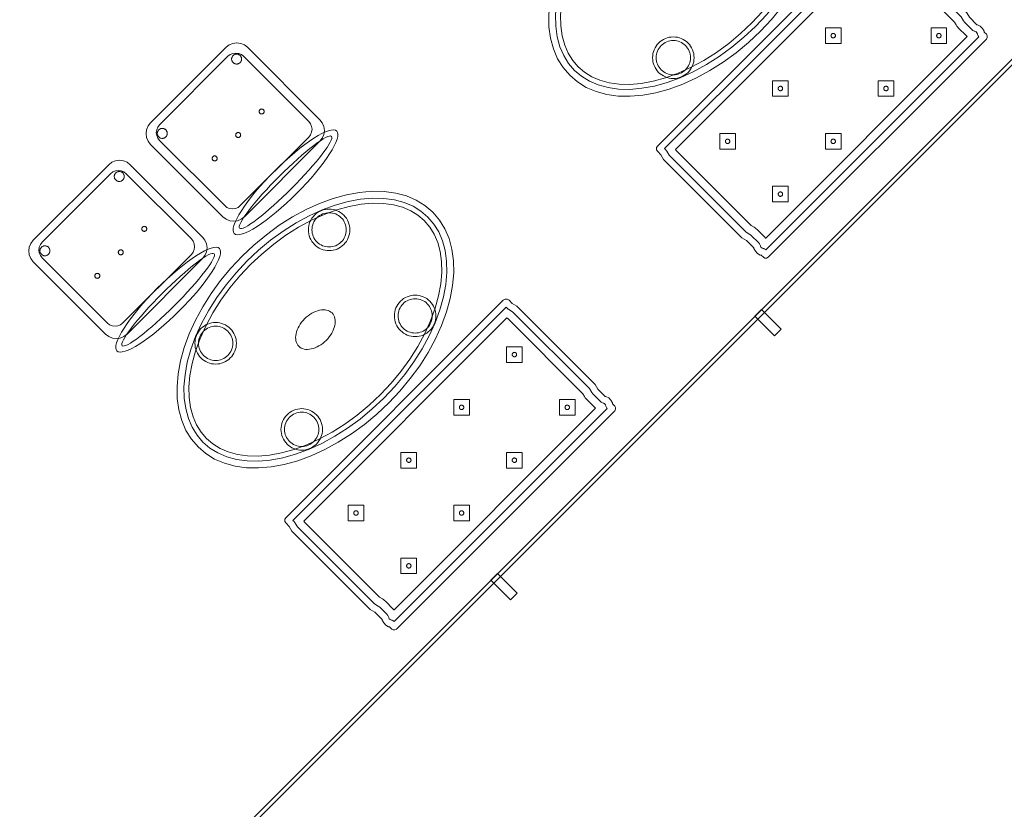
# Model space of a CAD drawing. Header units: metres. Extents: x 2172.2 to 2210.6, y 415.3 to 458.1.
# Tile 14 of 67: x 2201.4 to 2205, y 420.6 to 423.4. Entities that reach past the tile are written whole.
import ezdxf

# ---------------------------------------------------------------- set-up
doc = ezdxf.new("R2010")
doc.units = ezdxf.units.M
for name, color, linetype, lineweight in [('NC_N1_BANQUETTES', 7, 'CONTINUOUS', 13), ('NC_N1_CHAIRS', 7, 'CONTINUOUS', 13), ('NC_N1_GLAZING', 7, 'CONTINUOUS', 13), ('NC_N1_TABLES', 7, 'CONTINUOUS', 13), ('NC_N1_WALLS', 7, 'CONTINUOUS', 25)]:
    doc.layers.add(name, color=color, linetype=linetype, lineweight=lineweight)

# ---------------------------------------------------------------- blocks, each defined once
blk = doc.blocks.new('NC_N1_ARCHITECTURE')
at = {"layer": 'NC_N1_GLAZING', "linetype": 'CONTINUOUS', "lineweight": -2}
blk.add_lwpolyline([(12.167234, -13.590454), (12.156629, -13.579848), (15.985397, -9.751079), (15.996004, -9.761685)], close=True, dxfattribs=at)
at = {"layer": 'NC_N1_WALLS', "linetype": 'CONTINUOUS', "lineweight": -2}
for points in [[(14.176619, -11.70128), (14.152576, -11.725321), (14.081866, -11.65461), (14.105907, -11.630569)], [(13.222024, -12.655873), (13.197983, -12.679915), (13.127272, -12.609204), (13.151314, -12.585163)]]:
    blk.add_lwpolyline(points, close=True, dxfattribs=at)
blk = doc.blocks.new('NC_N1_DINING_2')
at = {"color": 0, "linetype": 'CONTINUOUS', "lineweight": -2}
for points in [[(0.6, 0), (0.5971, 0.0368), (0.5885, 0.0732), (0.5742, 0.1089), (0.5543, 0.1435), (0.5292, 0.1768), (0.4989, 0.2083), (0.4638, 0.2379), (0.4243, 0.2652), (0.3806, 0.2899), (0.3333, 0.3118), (0.2828, 0.3307), (0.2296, 0.3465), (0.1742, 0.3589), (0.1171, 0.3678), (0.0588, 0.3732), (0, 0.375), (-0.0588, 0.3732), (-0.1171, 0.3678), (-0.1742, 0.3589), (-0.2296, 0.3465), (-0.2828, 0.3307), (-0.3333, 0.3118), (-0.3806, 0.2899), (-0.4243, 0.2652), (-0.4638, 0.2379), (-0.4989, 0.2083), (-0.5292, 0.1768), (-0.5543, 0.1435), (-0.5742, 0.1089), (-0.5885, 0.0732), (-0.5971, 0.0368), (-0.6, 0), (-0.5971, -0.0368), (-0.5885, -0.0732), (-0.5742, -0.1089), (-0.5543, -0.1435), (-0.5292, -0.1768), (-0.4989, -0.2083), (-0.4638, -0.2379), (-0.4243, -0.2652), (-0.3806, -0.2899), (-0.3333, -0.3118), (-0.2828, -0.3307), (-0.2296, -0.3465), (-0.1742, -0.3589), (-0.1171, -0.3678), (-0.0588, -0.3732), (0, -0.375), (0.0588, -0.3732), (0.1171, -0.3678), (0.1742, -0.3589), (0.2296, -0.3465), (0.2828, -0.3307), (0.3333, -0.3118), (0.3806, -0.2899), (0.4243, -0.2652), (0.4638, -0.2379), (0.4989, -0.2083), (0.5292, -0.1768), (0.5543, -0.1435), (0.5742, -0.1089), (0.5885, -0.0732), (0.5971, -0.0368)], [(0.5749, 0), (0.5723, -0.0329), (0.5646, -0.0656), (0.5516, -0.0979), (0.5334, -0.1297), (0.5101, -0.1605), (0.4818, -0.1901), (0.4486, -0.218), (0.411, -0.244), (0.3692, -0.2676), (0.3237, -0.2887), (0.2749, -0.307), (0.2233, -0.3222), (0.1695, -0.3343), (0.114, -0.343), (0.0573, -0.3482), (0, -0.35), (-0.0573, -0.3482), (-0.114, -0.343), (-0.1695, -0.3343), (-0.2233, -0.3222), (-0.2749, -0.307), (-0.3237, -0.2887), (-0.3692, -0.2676), (-0.411, -0.244), (-0.4486, -0.218), (-0.4818, -0.1901), (-0.5101, -0.1605), (-0.5334, -0.1297), (-0.5516, -0.0979), (-0.5646, -0.0656), (-0.5723, -0.0329), (-0.5749, 0), (-0.5723, 0.0329), (-0.5646, 0.0656), (-0.5516, 0.0979), (-0.5334, 0.1297), (-0.5101, 0.1605), (-0.4818, 0.1901), (-0.4486, 0.218), (-0.411, 0.244), (-0.3692, 0.2676), (-0.3237, 0.2887), (-0.2749, 0.307), (-0.2233, 0.3222), (-0.1695, 0.3343), (-0.114, 0.343), (-0.0573, 0.3482), (0, 0.35), (0.0573, 0.3482), (0.114, 0.343), (0.1695, 0.3343), (0.2233, 0.3222), (0.2749, 0.307), (0.3237, 0.2887), (0.3692, 0.2676), (0.411, 0.244), (0.4486, 0.218), (0.4818, 0.1901), (0.5101, 0.1605), (0.5334, 0.1297), (0.5516, 0.0979), (0.5646, 0.0656), (0.5723, 0.0329)], [(0.5569, 0), (0.5545, -0.0301), (0.5474, -0.0601), (0.5354, -0.0901), (0.5184, -0.1198), (0.4964, -0.1488), (0.4694, -0.1769), (0.4377, -0.2037), (0.4014, -0.2287), (0.361, -0.2516), (0.3167, -0.2721), (0.2692, -0.2899), (0.2188, -0.3048), (0.1661, -0.3166), (0.1117, -0.3251), (0.0562, -0.3303), (0, -0.332), (-0.0562, -0.3303), (-0.1117, -0.3251), (-0.1661, -0.3166), (-0.2188, -0.3048), (-0.2692, -0.2899), (-0.3167, -0.2721), (-0.361, -0.2516), (-0.4014, -0.2287), (-0.4377, -0.2037), (-0.4694, -0.1769), (-0.4964, -0.1488), (-0.5184, -0.1198), (-0.5354, -0.0901), (-0.5474, -0.0601), (-0.5545, -0.0301), (-0.5569, 0), (-0.5545, 0.0301), (-0.5474, 0.0601), (-0.5354, 0.0901), (-0.5184, 0.1198), (-0.4964, 0.1488), (-0.4694, 0.1769), (-0.4377, 0.2037), (-0.4014, 0.2287), (-0.361, 0.2516), (-0.3167, 0.2721), (-0.2692, 0.2899), (-0.2188, 0.3048), (-0.1661, 0.3166), (-0.1117, 0.3251), (-0.0562, 0.3303), (0, 0.332), (0.0562, 0.3303), (0.1117, 0.3251), (0.1661, 0.3166), (0.2188, 0.3048), (0.2692, 0.2899), (0.3167, 0.2721), (0.361, 0.2516), (0.4014, 0.2287), (0.4377, 0.2037), (0.4694, 0.1769), (0.4964, 0.1488), (0.5184, 0.1198), (0.5354, 0.0901), (0.5474, 0.0601), (0.5545, 0.0301)], [(-0.215, 0.22), (-0.2154, 0.2126), (-0.2164, 0.2054), (-0.2182, 0.1982), (-0.2207, 0.1913), (-0.2239, 0.1846), (-0.2276, 0.1783), (-0.232, 0.1724), (-0.237, 0.167), (-0.2424, 0.162), (-0.2483, 0.1576), (-0.2546, 0.1539), (-0.2613, 0.1507), (-0.2682, 0.1482), (-0.2754, 0.1464), (-0.2826, 0.1454), (-0.29, 0.145), (-0.2974, 0.1454), (-0.3046, 0.1464), (-0.3118, 0.1482), (-0.3187, 0.1507), (-0.3254, 0.1539), (-0.3317, 0.1576), (-0.3376, 0.162), (-0.343, 0.167), (-0.348, 0.1724), (-0.3524, 0.1783), (-0.3561, 0.1846), (-0.3593, 0.1913), (-0.3618, 0.1982), (-0.3636, 0.2054), (-0.3646, 0.2126), (-0.365, 0.22), (-0.3646, 0.2274), (-0.3636, 0.2346), (-0.3618, 0.2418), (-0.3593, 0.2487), (-0.3561, 0.2554), (-0.3524, 0.2617), (-0.348, 0.2676), (-0.343, 0.273), (-0.3376, 0.278), (-0.3317, 0.2824), (-0.3254, 0.2861), (-0.3187, 0.2893), (-0.3118, 0.2918), (-0.3046, 0.2936), (-0.2974, 0.2946), (-0.29, 0.295), (-0.2826, 0.2946), (-0.2754, 0.2936), (-0.2682, 0.2918), (-0.2613, 0.2893), (-0.2546, 0.2861), (-0.2483, 0.2824), (-0.2424, 0.278), (-0.237, 0.273), (-0.232, 0.2676), (-0.2276, 0.2617), (-0.2239, 0.2554), (-0.2207, 0.2487), (-0.2182, 0.2418), (-0.2164, 0.2346), (-0.2154, 0.2274)], [(0.365, 0.22), (0.3646, 0.2126), (0.3636, 0.2054), (0.3618, 0.1982), (0.3593, 0.1913), (0.3561, 0.1846), (0.3524, 0.1783), (0.348, 0.1724), (0.343, 0.167), (0.3376, 0.162), (0.3317, 0.1576), (0.3254, 0.1539), (0.3187, 0.1507), (0.3118, 0.1482), (0.3046, 0.1464), (0.2974, 0.1454), (0.29, 0.145), (0.2826, 0.1454), (0.2754, 0.1464), (0.2682, 0.1482), (0.2613, 0.1507), (0.2546, 0.1539), (0.2483, 0.1576), (0.2424, 0.162), (0.237, 0.167), (0.232, 0.1724), (0.2276, 0.1783), (0.2239, 0.1846), (0.2207, 0.1913), (0.2182, 0.1982), (0.2164, 0.2054), (0.2154, 0.2126), (0.215, 0.22), (0.2154, 0.2274), (0.2164, 0.2346), (0.2182, 0.2418), (0.2207, 0.2487), (0.2239, 0.2554), (0.2276, 0.2617), (0.232, 0.2676), (0.237, 0.273), (0.2424, 0.278), (0.2483, 0.2824), (0.2546, 0.2861), (0.2613, 0.2893), (0.2682, 0.2918), (0.2754, 0.2936), (0.2826, 0.2946), (0.29, 0.295), (0.2974, 0.2946), (0.3046, 0.2936), (0.3118, 0.2918), (0.3187, 0.2893), (0.3254, 0.2861), (0.3317, 0.2824), (0.3376, 0.278), (0.343, 0.273), (0.348, 0.2676), (0.3524, 0.2617), (0.3561, 0.2554), (0.3593, 0.2487), (0.3618, 0.2418), (0.3636, 0.2346), (0.3646, 0.2274)], [(-0.228, 0.22), (-0.2283, 0.2139), (-0.2292, 0.2079), (-0.2307, 0.202), (-0.2327, 0.1963), (-0.2353, 0.1908), (-0.2384, 0.1856), (-0.2421, 0.1807), (-0.2462, 0.1762), (-0.2507, 0.1721), (-0.2556, 0.1684), (-0.2608, 0.1653), (-0.2663, 0.1627), (-0.272, 0.1607), (-0.2779, 0.1592), (-0.2839, 0.1583), (-0.29, 0.158), (-0.2961, 0.1583), (-0.3021, 0.1592), (-0.308, 0.1607), (-0.3137, 0.1627), (-0.3192, 0.1653), (-0.3244, 0.1684), (-0.3293, 0.1721), (-0.3338, 0.1762), (-0.3379, 0.1807), (-0.3416, 0.1856), (-0.3447, 0.1908), (-0.3473, 0.1963), (-0.3493, 0.202), (-0.3508, 0.2079), (-0.3517, 0.2139), (-0.352, 0.22), (-0.3517, 0.2261), (-0.3508, 0.2321), (-0.3493, 0.238), (-0.3473, 0.2437), (-0.3447, 0.2492), (-0.3416, 0.2544), (-0.3379, 0.2593), (-0.3338, 0.2638), (-0.3293, 0.2679), (-0.3244, 0.2716), (-0.3192, 0.2747), (-0.3137, 0.2773), (-0.308, 0.2793), (-0.3021, 0.2808), (-0.2961, 0.2817), (-0.29, 0.282), (-0.2839, 0.2817), (-0.2779, 0.2808), (-0.272, 0.2793), (-0.2663, 0.2773), (-0.2608, 0.2747), (-0.2556, 0.2716), (-0.2507, 0.2679), (-0.2462, 0.2638), (-0.2421, 0.2593), (-0.2384, 0.2544), (-0.2353, 0.2492), (-0.2327, 0.2437), (-0.2307, 0.238), (-0.2292, 0.2321), (-0.2283, 0.2261)], [(0.352, 0.22), (0.3517, 0.2139), (0.3508, 0.2079), (0.3493, 0.202), (0.3473, 0.1963), (0.3447, 0.1908), (0.3416, 0.1856), (0.3379, 0.1807), (0.3338, 0.1762), (0.3293, 0.1721), (0.3244, 0.1684), (0.3192, 0.1653), (0.3137, 0.1627), (0.308, 0.1607), (0.3021, 0.1592), (0.2961, 0.1583), (0.29, 0.158), (0.2839, 0.1583), (0.2779, 0.1592), (0.272, 0.1607), (0.2663, 0.1627), (0.2608, 0.1653), (0.2556, 0.1684), (0.2507, 0.1721), (0.2462, 0.1762), (0.2421, 0.1807), (0.2384, 0.1856), (0.2353, 0.1908), (0.2327, 0.1963), (0.2307, 0.202), (0.2292, 0.2079), (0.2283, 0.2139), (0.228, 0.22), (0.2283, 0.2261), (0.2292, 0.2321), (0.2307, 0.238), (0.2327, 0.2437), (0.2353, 0.2492), (0.2384, 0.2544), (0.2421, 0.2593), (0.2462, 0.2638), (0.2507, 0.2679), (0.2556, 0.2716), (0.2608, 0.2747), (0.2663, 0.2773), (0.272, 0.2793), (0.2779, 0.2808), (0.2839, 0.2817), (0.29, 0.282), (0.2961, 0.2817), (0.3021, 0.2808), (0.308, 0.2793), (0.3137, 0.2773), (0.3192, 0.2747), (0.3244, 0.2716), (0.3293, 0.2679), (0.3338, 0.2638), (0.3379, 0.2593), (0.3416, 0.2544), (0.3447, 0.2492), (0.3473, 0.2437), (0.3493, 0.238), (0.3508, 0.2321), (0.3517, 0.2261)], [(0.085, 0), (0.0846, 0.0054), (0.0834, 0.0107), (0.0813, 0.016), (0.0785, 0.021), (0.075, 0.0259), (0.0707, 0.0306), (0.0657, 0.0349), (0.0601, 0.0389), (0.0539, 0.0425), (0.0472, 0.0457), (0.0401, 0.0485), (0.0325, 0.0508), (0.0247, 0.0526), (0.0166, 0.0539), (0.0083, 0.0547), (0, 0.055), (-0.0083, 0.0547), (-0.0166, 0.0539), (-0.0247, 0.0526), (-0.0325, 0.0508), (-0.0401, 0.0485), (-0.0472, 0.0457), (-0.0539, 0.0425), (-0.0601, 0.0389), (-0.0657, 0.0349), (-0.0707, 0.0306), (-0.075, 0.0259), (-0.0785, 0.021), (-0.0813, 0.016), (-0.0834, 0.0107), (-0.0846, 0.0054), (-0.085, 0), (-0.0846, -0.0054), (-0.0834, -0.0107), (-0.0813, -0.016), (-0.0785, -0.021), (-0.075, -0.0259), (-0.0707, -0.0306), (-0.0657, -0.0349), (-0.0601, -0.0389), (-0.0539, -0.0425), (-0.0472, -0.0457), (-0.0401, -0.0485), (-0.0325, -0.0508), (-0.0247, -0.0526), (-0.0166, -0.0539), (-0.0083, -0.0547), (0, -0.055), (0.0083, -0.0547), (0.0166, -0.0539), (0.0247, -0.0526), (0.0325, -0.0508), (0.0401, -0.0485), (0.0472, -0.0457), (0.0539, -0.0425), (0.0601, -0.0389), (0.0657, -0.0349), (0.0707, -0.0306), (0.075, -0.0259), (0.0785, -0.021), (0.0813, -0.016), (0.0834, -0.0107), (0.0846, -0.0054)], [(-0.215, -0.22), (-0.2154, -0.2274), (-0.2164, -0.2346), (-0.2182, -0.2418), (-0.2207, -0.2487), (-0.2239, -0.2554), (-0.2276, -0.2617), (-0.232, -0.2676), (-0.237, -0.273), (-0.2424, -0.278), (-0.2483, -0.2824), (-0.2546, -0.2861), (-0.2613, -0.2893), (-0.2682, -0.2918), (-0.2754, -0.2936), (-0.2826, -0.2946), (-0.29, -0.295), (-0.2974, -0.2946), (-0.3046, -0.2936), (-0.3118, -0.2918), (-0.3187, -0.2893), (-0.3254, -0.2861), (-0.3317, -0.2824), (-0.3376, -0.278), (-0.343, -0.273), (-0.348, -0.2676), (-0.3524, -0.2617), (-0.3561, -0.2554), (-0.3593, -0.2487), (-0.3618, -0.2418), (-0.3636, -0.2346), (-0.3646, -0.2274), (-0.365, -0.22), (-0.3646, -0.2126), (-0.3636, -0.2054), (-0.3618, -0.1982), (-0.3593, -0.1913), (-0.3561, -0.1846), (-0.3524, -0.1783), (-0.348, -0.1724), (-0.343, -0.167), (-0.3376, -0.162), (-0.3317, -0.1576), (-0.3254, -0.1539), (-0.3187, -0.1507), (-0.3118, -0.1482), (-0.3046, -0.1464), (-0.2974, -0.1454), (-0.29, -0.145), (-0.2826, -0.1454), (-0.2754, -0.1464), (-0.2682, -0.1482), (-0.2613, -0.1507), (-0.2546, -0.1539), (-0.2483, -0.1576), (-0.2424, -0.162), (-0.237, -0.167), (-0.232, -0.1724), (-0.2276, -0.1783), (-0.2239, -0.1846), (-0.2207, -0.1913), (-0.2182, -0.1982), (-0.2164, -0.2054), (-0.2154, -0.2126)], [(-0.228, -0.22), (-0.2283, -0.2261), (-0.2292, -0.2321), (-0.2307, -0.238), (-0.2327, -0.2437), (-0.2353, -0.2492), (-0.2384, -0.2544), (-0.2421, -0.2593), (-0.2462, -0.2638), (-0.2507, -0.2679), (-0.2556, -0.2716), (-0.2608, -0.2747), (-0.2663, -0.2773), (-0.272, -0.2793), (-0.2779, -0.2808), (-0.2839, -0.2817), (-0.29, -0.282), (-0.2961, -0.2817), (-0.3021, -0.2808), (-0.308, -0.2793), (-0.3137, -0.2773), (-0.3192, -0.2747), (-0.3244, -0.2716), (-0.3293, -0.2679), (-0.3338, -0.2638), (-0.3379, -0.2593), (-0.3416, -0.2544), (-0.3447, -0.2492), (-0.3473, -0.2437), (-0.3493, -0.238), (-0.3508, -0.2321), (-0.3517, -0.2261), (-0.352, -0.22), (-0.3517, -0.2139), (-0.3508, -0.2079), (-0.3493, -0.202), (-0.3473, -0.1963), (-0.3447, -0.1908), (-0.3416, -0.1856), (-0.3379, -0.1807), (-0.3338, -0.1762), (-0.3293, -0.1721), (-0.3244, -0.1684), (-0.3192, -0.1653), (-0.3137, -0.1627), (-0.308, -0.1607), (-0.3021, -0.1592), (-0.2961, -0.1583), (-0.29, -0.158), (-0.2839, -0.1583), (-0.2779, -0.1592), (-0.272, -0.1607), (-0.2663, -0.1627), (-0.2608, -0.1653), (-0.2556, -0.1684), (-0.2507, -0.1721), (-0.2462, -0.1762), (-0.2421, -0.1807), (-0.2384, -0.1856), (-0.2353, -0.1908), (-0.2327, -0.1963), (-0.2307, -0.202), (-0.2292, -0.2079), (-0.2283, -0.2139)], [(0.365, -0.22), (0.3646, -0.2274), (0.3636, -0.2346), (0.3618, -0.2418), (0.3593, -0.2487), (0.3561, -0.2554), (0.3524, -0.2617), (0.348, -0.2676), (0.343, -0.273), (0.3376, -0.278), (0.3317, -0.2824), (0.3254, -0.2861), (0.3187, -0.2893), (0.3118, -0.2918), (0.3046, -0.2936), (0.2974, -0.2946), (0.29, -0.295), (0.2826, -0.2946), (0.2754, -0.2936), (0.2682, -0.2918), (0.2613, -0.2893), (0.2546, -0.2861), (0.2483, -0.2824), (0.2424, -0.278), (0.237, -0.273), (0.232, -0.2676), (0.2276, -0.2617), (0.2239, -0.2554), (0.2207, -0.2487), (0.2182, -0.2418), (0.2164, -0.2346), (0.2154, -0.2274), (0.215, -0.22), (0.2154, -0.2126), (0.2164, -0.2054), (0.2182, -0.1982), (0.2207, -0.1913), (0.2239, -0.1846), (0.2276, -0.1783), (0.232, -0.1724), (0.237, -0.167), (0.2424, -0.162), (0.2483, -0.1576), (0.2546, -0.1539), (0.2613, -0.1507), (0.2682, -0.1482), (0.2754, -0.1464), (0.2826, -0.1454), (0.29, -0.145), (0.2974, -0.1454), (0.3046, -0.1464), (0.3118, -0.1482), (0.3187, -0.1507), (0.3254, -0.1539), (0.3317, -0.1576), (0.3376, -0.162), (0.343, -0.167), (0.348, -0.1724), (0.3524, -0.1783), (0.3561, -0.1846), (0.3593, -0.1913), (0.3618, -0.1982), (0.3636, -0.2054), (0.3646, -0.2126)], [(0.352, -0.22), (0.3517, -0.2261), (0.3508, -0.2321), (0.3493, -0.238), (0.3473, -0.2437), (0.3447, -0.2492), (0.3416, -0.2544), (0.3379, -0.2593), (0.3338, -0.2638), (0.3293, -0.2679), (0.3244, -0.2716), (0.3192, -0.2747), (0.3137, -0.2773), (0.308, -0.2793), (0.3021, -0.2808), (0.2961, -0.2817), (0.29, -0.282), (0.2839, -0.2817), (0.2779, -0.2808), (0.272, -0.2793), (0.2663, -0.2773), (0.2608, -0.2747), (0.2556, -0.2716), (0.2507, -0.2679), (0.2462, -0.2638), (0.2421, -0.2593), (0.2384, -0.2544), (0.2353, -0.2492), (0.2327, -0.2437), (0.2307, -0.238), (0.2292, -0.2321), (0.2283, -0.2261), (0.228, -0.22), (0.2283, -0.2139), (0.2292, -0.2079), (0.2307, -0.202), (0.2327, -0.1963), (0.2353, -0.1908), (0.2384, -0.1856), (0.2421, -0.1807), (0.2462, -0.1762), (0.2507, -0.1721), (0.2556, -0.1684), (0.2608, -0.1653), (0.2663, -0.1627), (0.272, -0.1607), (0.2779, -0.1592), (0.2839, -0.1583), (0.29, -0.158), (0.2961, -0.1583), (0.3021, -0.1592), (0.308, -0.1607), (0.3137, -0.1627), (0.3192, -0.1653), (0.3244, -0.1684), (0.3293, -0.1721), (0.3338, -0.1762), (0.3379, -0.1807), (0.3416, -0.1856), (0.3447, -0.1908), (0.3473, -0.1963), (0.3493, -0.202), (0.3508, -0.2079), (0.3517, -0.2139)]]:
    blk.add_lwpolyline(points, close=True, dxfattribs=at)
blk = doc.blocks.new('NC_N1_PERIMETER_BENCH_2')
at = {"color": 0, "linetype": 'CONTINUOUS', "lineweight": -2}
for points in [[(-0.575, -0.2605), (-0.575, -0.2495), (-0.5721, -0.2385), (-0.57, -0.2365), (-0.57, -0.1987), (-0.575, -0.18), (-0.575, 0.22), (-0.57, 0.2387), (-0.57, 0.255), (-0.568, 0.2625), (-0.5625, 0.268), (-0.555, 0.27), (0.555, 0.27), (0.5625, 0.268), (0.568, 0.2625), (0.57, 0.255), (0.57, 0.2387), (0.575, 0.22), (0.575, -0.18), (0.57, -0.1987), (0.57, -0.2365), (0.5721, -0.2385), (0.575, -0.2495), (0.575, -0.2605), (0.5721, -0.2715), (0.5698, -0.2737), (0.57, -0.2745), (0.57, -0.2855), (0.5684, -0.2915), (0.564, -0.2959), (0.558, -0.2975), (-0.558, -0.2975), (-0.564, -0.2959), (-0.5684, -0.2915), (-0.57, -0.2855), (-0.57, -0.2745), (-0.5698, -0.2737), (-0.5721, -0.2715)], [(-0.5495, -0.2593), (-0.55, -0.2572), (-0.55, -0.2528), (-0.5494, -0.2506), (-0.5492, -0.2503), (-0.548, -0.2482), (-0.5469, -0.246), (-0.5461, -0.2437), (-0.5455, -0.2413), (-0.5451, -0.2389), (-0.545, -0.2365), (-0.545, -0.1987), (-0.5451, -0.1965), (-0.5454, -0.1944), (-0.5458, -0.1922), (-0.55, -0.1767), (-0.55, 0.2167), (-0.5458, 0.2322), (-0.5454, 0.2344), (-0.5451, 0.2365), (-0.545, 0.2387), (-0.545, 0.245), (0.545, 0.245), (0.545, 0.2387), (0.5451, 0.2365), (0.5454, 0.2344), (0.5458, 0.2322), (0.55, 0.2167), (0.55, -0.1767), (0.5458, -0.1922), (0.5454, -0.1944), (0.5451, -0.1965), (0.545, -0.1987), (0.545, -0.2365), (0.5451, -0.2389), (0.5455, -0.2413), (0.5461, -0.2437), (0.5469, -0.246), (0.548, -0.2482), (0.5492, -0.2503), (0.5494, -0.2506), (0.55, -0.2528), (0.55, -0.2572), (0.5495, -0.2593), (0.5491, -0.2597), (0.5479, -0.2618), (0.5468, -0.2639), (0.546, -0.2661), (0.5454, -0.2684), (0.545, -0.2708), (0.5449, -0.2725), (-0.5449, -0.2725), (-0.545, -0.2708), (-0.5454, -0.2684), (-0.546, -0.2661), (-0.5468, -0.2639), (-0.5479, -0.2618), (-0.5491, -0.2597)], [(-0.5154, -0.2425), (-0.5153, -0.2418), (-0.515, -0.2365), (-0.515, -0.1987), (-0.5152, -0.1939), (-0.5158, -0.1892), (-0.5169, -0.1845), (-0.52, -0.1728), (-0.52, 0.2128), (-0.5194, 0.215), (0.5194, 0.215), (0.52, 0.2128), (0.52, -0.1728), (0.5169, -0.1845), (0.5158, -0.1892), (0.5152, -0.1939), (0.515, -0.1987), (0.515, -0.2365), (0.5153, -0.2418), (0.5154, -0.2425)], [(-0.445, 0.0625), (-0.405, 0.1025), (-0.445, 0.1425), (-0.485, 0.1025)], [(-0.175, 0.0625), (-0.135, 0.1025), (-0.175, 0.1425), (-0.215, 0.1025)], [(0.095, 0.0625), (0.135, 0.1025), (0.095, 0.1425), (0.055, 0.1025)], [(0.365, 0.0625), (0.405, 0.1025), (0.365, 0.1425), (0.325, 0.1025)], [(-0.437, 0.1025), (-0.437, 0.1017), (-0.4372, 0.1009), (-0.4373, 0.1002), (-0.4376, 0.0994), (-0.4379, 0.0987), (-0.4383, 0.0981), (-0.4388, 0.0974), (-0.4393, 0.0968), (-0.4399, 0.0963), (-0.4406, 0.0958), (-0.4412, 0.0954), (-0.4419, 0.0951), (-0.4427, 0.0948), (-0.4434, 0.0947), (-0.4442, 0.0945), (-0.445, 0.0945), (-0.4458, 0.0945), (-0.4466, 0.0947), (-0.4473, 0.0948), (-0.4481, 0.0951), (-0.4488, 0.0954), (-0.4494, 0.0958), (-0.4501, 0.0963), (-0.4507, 0.0968), (-0.4512, 0.0974), (-0.4517, 0.0981), (-0.4521, 0.0987), (-0.4524, 0.0994), (-0.4527, 0.1002), (-0.4528, 0.1009), (-0.453, 0.1017), (-0.453, 0.1025), (-0.453, 0.1033), (-0.4528, 0.1041), (-0.4527, 0.1048), (-0.4524, 0.1056), (-0.4521, 0.1063), (-0.4517, 0.1069), (-0.4512, 0.1076), (-0.4507, 0.1082), (-0.4501, 0.1087), (-0.4494, 0.1092), (-0.4488, 0.1096), (-0.4481, 0.1099), (-0.4473, 0.1102), (-0.4466, 0.1103), (-0.4458, 0.1105), (-0.445, 0.1105), (-0.4442, 0.1105), (-0.4434, 0.1103), (-0.4427, 0.1102), (-0.4419, 0.1099), (-0.4412, 0.1096), (-0.4406, 0.1092), (-0.4399, 0.1087), (-0.4393, 0.1082), (-0.4388, 0.1076), (-0.4383, 0.1069), (-0.4379, 0.1063), (-0.4376, 0.1056), (-0.4373, 0.1048), (-0.4372, 0.1041), (-0.437, 0.1033)], [(-0.167, 0.1025), (-0.167, 0.1017), (-0.1672, 0.1009), (-0.1673, 0.1002), (-0.1676, 0.0994), (-0.1679, 0.0987), (-0.1683, 0.0981), (-0.1688, 0.0974), (-0.1693, 0.0968), (-0.1699, 0.0963), (-0.1706, 0.0958), (-0.1712, 0.0954), (-0.1719, 0.0951), (-0.1727, 0.0948), (-0.1734, 0.0947), (-0.1742, 0.0945), (-0.175, 0.0945), (-0.1758, 0.0945), (-0.1766, 0.0947), (-0.1773, 0.0948), (-0.1781, 0.0951), (-0.1788, 0.0954), (-0.1794, 0.0958), (-0.1801, 0.0963), (-0.1807, 0.0968), (-0.1812, 0.0974), (-0.1817, 0.0981), (-0.1821, 0.0987), (-0.1824, 0.0994), (-0.1827, 0.1002), (-0.1828, 0.1009), (-0.183, 0.1017), (-0.183, 0.1025), (-0.183, 0.1033), (-0.1828, 0.1041), (-0.1827, 0.1048), (-0.1824, 0.1056), (-0.1821, 0.1063), (-0.1817, 0.1069), (-0.1812, 0.1076), (-0.1807, 0.1082), (-0.1801, 0.1087), (-0.1794, 0.1092), (-0.1788, 0.1096), (-0.1781, 0.1099), (-0.1773, 0.1102), (-0.1766, 0.1103), (-0.1758, 0.1105), (-0.175, 0.1105), (-0.1742, 0.1105), (-0.1734, 0.1103), (-0.1727, 0.1102), (-0.1719, 0.1099), (-0.1712, 0.1096), (-0.1706, 0.1092), (-0.1699, 0.1087), (-0.1693, 0.1082), (-0.1688, 0.1076), (-0.1683, 0.1069), (-0.1679, 0.1063), (-0.1676, 0.1056), (-0.1673, 0.1048), (-0.1672, 0.1041), (-0.167, 0.1033)], [(0.103, 0.1025), (0.103, 0.1017), (0.1028, 0.1009), (0.1027, 0.1002), (0.1024, 0.0994), (0.1021, 0.0987), (0.1017, 0.0981), (0.1012, 0.0974), (0.1007, 0.0968), (0.1001, 0.0963), (0.0994, 0.0958), (0.0988, 0.0954), (0.0981, 0.0951), (0.0973, 0.0948), (0.0966, 0.0947), (0.0958, 0.0945), (0.095, 0.0945), (0.0942, 0.0945), (0.0934, 0.0947), (0.0927, 0.0948), (0.0919, 0.0951), (0.0912, 0.0954), (0.0906, 0.0958), (0.0899, 0.0963), (0.0893, 0.0968), (0.0888, 0.0974), (0.0883, 0.0981), (0.0879, 0.0987), (0.0876, 0.0994), (0.0873, 0.1002), (0.0872, 0.1009), (0.087, 0.1017), (0.087, 0.1025), (0.087, 0.1033), (0.0872, 0.1041), (0.0873, 0.1048), (0.0876, 0.1056), (0.0879, 0.1063), (0.0883, 0.1069), (0.0888, 0.1076), (0.0893, 0.1082), (0.0899, 0.1087), (0.0906, 0.1092), (0.0912, 0.1096), (0.0919, 0.1099), (0.0927, 0.1102), (0.0934, 0.1103), (0.0942, 0.1105), (0.095, 0.1105), (0.0958, 0.1105), (0.0966, 0.1103), (0.0973, 0.1102), (0.0981, 0.1099), (0.0988, 0.1096), (0.0994, 0.1092), (0.1001, 0.1087), (0.1007, 0.1082), (0.1012, 0.1076), (0.1017, 0.1069), (0.1021, 0.1063), (0.1024, 0.1056), (0.1027, 0.1048), (0.1028, 0.1041), (0.103, 0.1033)], [(0.373, 0.1025), (0.373, 0.1017), (0.3728, 0.1009), (0.3727, 0.1002), (0.3724, 0.0994), (0.3721, 0.0987), (0.3717, 0.0981), (0.3712, 0.0974), (0.3707, 0.0968), (0.3701, 0.0963), (0.3694, 0.0958), (0.3688, 0.0954), (0.3681, 0.0951), (0.3673, 0.0948), (0.3666, 0.0947), (0.3658, 0.0945), (0.365, 0.0945), (0.3642, 0.0945), (0.3634, 0.0947), (0.3627, 0.0948), (0.3619, 0.0951), (0.3612, 0.0954), (0.3606, 0.0958), (0.3599, 0.0963), (0.3593, 0.0968), (0.3588, 0.0974), (0.3583, 0.0981), (0.3579, 0.0987), (0.3576, 0.0994), (0.3573, 0.1002), (0.3572, 0.1009), (0.357, 0.1017), (0.357, 0.1025), (0.357, 0.1033), (0.3572, 0.1041), (0.3573, 0.1048), (0.3576, 0.1056), (0.3579, 0.1063), (0.3583, 0.1069), (0.3588, 0.1076), (0.3593, 0.1082), (0.3599, 0.1087), (0.3606, 0.1092), (0.3612, 0.1096), (0.3619, 0.1099), (0.3627, 0.1102), (0.3634, 0.1103), (0.3642, 0.1105), (0.365, 0.1105), (0.3658, 0.1105), (0.3666, 0.1103), (0.3673, 0.1102), (0.3681, 0.1099), (0.3688, 0.1096), (0.3694, 0.1092), (0.3701, 0.1087), (0.3707, 0.1082), (0.3712, 0.1076), (0.3717, 0.1069), (0.3721, 0.1063), (0.3724, 0.1056), (0.3727, 0.1048), (0.3728, 0.1041), (0.373, 0.1033)], [(-0.445, -0.2075), (-0.405, -0.1675), (-0.445, -0.1275), (-0.485, -0.1675)], [(-0.175, -0.2075), (-0.135, -0.1675), (-0.175, -0.1275), (-0.215, -0.1675)], [(0.095, -0.2075), (0.135, -0.1675), (0.095, -0.1275), (0.055, -0.1675)], [(0.365, -0.2075), (0.405, -0.1675), (0.365, -0.1275), (0.325, -0.1675)], [(-0.437, -0.1675), (-0.437, -0.1683), (-0.4372, -0.1691), (-0.4373, -0.1698), (-0.4376, -0.1706), (-0.4379, -0.1713), (-0.4383, -0.1719), (-0.4388, -0.1726), (-0.4393, -0.1732), (-0.4399, -0.1737), (-0.4406, -0.1742), (-0.4412, -0.1746), (-0.4419, -0.1749), (-0.4427, -0.1752), (-0.4434, -0.1753), (-0.4442, -0.1755), (-0.445, -0.1755), (-0.4458, -0.1755), (-0.4466, -0.1753), (-0.4473, -0.1752), (-0.4481, -0.1749), (-0.4488, -0.1746), (-0.4494, -0.1742), (-0.4501, -0.1737), (-0.4507, -0.1732), (-0.4512, -0.1726), (-0.4517, -0.1719), (-0.4521, -0.1713), (-0.4524, -0.1706), (-0.4527, -0.1698), (-0.4528, -0.1691), (-0.453, -0.1683), (-0.453, -0.1675), (-0.453, -0.1667), (-0.4528, -0.1659), (-0.4527, -0.1652), (-0.4524, -0.1644), (-0.4521, -0.1637), (-0.4517, -0.1631), (-0.4512, -0.1624), (-0.4507, -0.1618), (-0.4501, -0.1613), (-0.4494, -0.1608), (-0.4488, -0.1604), (-0.4481, -0.1601), (-0.4473, -0.1598), (-0.4466, -0.1597), (-0.4458, -0.1595), (-0.445, -0.1595), (-0.4442, -0.1595), (-0.4434, -0.1597), (-0.4427, -0.1598), (-0.4419, -0.1601), (-0.4412, -0.1604), (-0.4406, -0.1608), (-0.4399, -0.1613), (-0.4393, -0.1618), (-0.4388, -0.1624), (-0.4383, -0.1631), (-0.4379, -0.1637), (-0.4376, -0.1644), (-0.4373, -0.1652), (-0.4372, -0.1659), (-0.437, -0.1667)], [(-0.167, -0.1675), (-0.167, -0.1683), (-0.1672, -0.1691), (-0.1673, -0.1698), (-0.1676, -0.1706), (-0.1679, -0.1713), (-0.1683, -0.1719), (-0.1688, -0.1726), (-0.1693, -0.1732), (-0.1699, -0.1737), (-0.1706, -0.1742), (-0.1712, -0.1746), (-0.1719, -0.1749), (-0.1727, -0.1752), (-0.1734, -0.1753), (-0.1742, -0.1755), (-0.175, -0.1755), (-0.1758, -0.1755), (-0.1766, -0.1753), (-0.1773, -0.1752), (-0.1781, -0.1749), (-0.1788, -0.1746), (-0.1794, -0.1742), (-0.1801, -0.1737), (-0.1807, -0.1732), (-0.1812, -0.1726), (-0.1817, -0.1719), (-0.1821, -0.1713), (-0.1824, -0.1706), (-0.1827, -0.1698), (-0.1828, -0.1691), (-0.183, -0.1683), (-0.183, -0.1675), (-0.183, -0.1667), (-0.1828, -0.1659), (-0.1827, -0.1652), (-0.1824, -0.1644), (-0.1821, -0.1637), (-0.1817, -0.1631), (-0.1812, -0.1624), (-0.1807, -0.1618), (-0.1801, -0.1613), (-0.1794, -0.1608), (-0.1788, -0.1604), (-0.1781, -0.1601), (-0.1773, -0.1598), (-0.1766, -0.1597), (-0.1758, -0.1595), (-0.175, -0.1595), (-0.1742, -0.1595), (-0.1734, -0.1597), (-0.1727, -0.1598), (-0.1719, -0.1601), (-0.1712, -0.1604), (-0.1706, -0.1608), (-0.1699, -0.1613), (-0.1693, -0.1618), (-0.1688, -0.1624), (-0.1683, -0.1631), (-0.1679, -0.1637), (-0.1676, -0.1644), (-0.1673, -0.1652), (-0.1672, -0.1659), (-0.167, -0.1667)], [(0.103, -0.1675), (0.103, -0.1683), (0.1028, -0.1691), (0.1027, -0.1698), (0.1024, -0.1706), (0.1021, -0.1713), (0.1017, -0.1719), (0.1012, -0.1726), (0.1007, -0.1732), (0.1001, -0.1737), (0.0994, -0.1742), (0.0988, -0.1746), (0.0981, -0.1749), (0.0973, -0.1752), (0.0966, -0.1753), (0.0958, -0.1755), (0.095, -0.1755), (0.0942, -0.1755), (0.0934, -0.1753), (0.0927, -0.1752), (0.0919, -0.1749), (0.0912, -0.1746), (0.0906, -0.1742), (0.0899, -0.1737), (0.0893, -0.1732), (0.0888, -0.1726), (0.0883, -0.1719), (0.0879, -0.1713), (0.0876, -0.1706), (0.0873, -0.1698), (0.0872, -0.1691), (0.087, -0.1683), (0.087, -0.1675), (0.087, -0.1667), (0.0872, -0.1659), (0.0873, -0.1652), (0.0876, -0.1644), (0.0879, -0.1637), (0.0883, -0.1631), (0.0888, -0.1624), (0.0893, -0.1618), (0.0899, -0.1613), (0.0906, -0.1608), (0.0912, -0.1604), (0.0919, -0.1601), (0.0927, -0.1598), (0.0934, -0.1597), (0.0942, -0.1595), (0.095, -0.1595), (0.0958, -0.1595), (0.0966, -0.1597), (0.0973, -0.1598), (0.0981, -0.1601), (0.0988, -0.1604), (0.0994, -0.1608), (0.1001, -0.1613), (0.1007, -0.1618), (0.1012, -0.1624), (0.1017, -0.1631), (0.1021, -0.1637), (0.1024, -0.1644), (0.1027, -0.1652), (0.1028, -0.1659), (0.103, -0.1667)], [(0.373, -0.1675), (0.373, -0.1683), (0.3728, -0.1691), (0.3727, -0.1698), (0.3724, -0.1706), (0.3721, -0.1713), (0.3717, -0.1719), (0.3712, -0.1726), (0.3707, -0.1732), (0.3701, -0.1737), (0.3694, -0.1742), (0.3688, -0.1746), (0.3681, -0.1749), (0.3673, -0.1752), (0.3666, -0.1753), (0.3658, -0.1755), (0.365, -0.1755), (0.3642, -0.1755), (0.3634, -0.1753), (0.3627, -0.1752), (0.3619, -0.1749), (0.3612, -0.1746), (0.3606, -0.1742), (0.3599, -0.1737), (0.3593, -0.1732), (0.3588, -0.1726), (0.3583, -0.1719), (0.3579, -0.1713), (0.3576, -0.1706), (0.3573, -0.1698), (0.3572, -0.1691), (0.357, -0.1683), (0.357, -0.1675), (0.357, -0.1667), (0.3572, -0.1659), (0.3573, -0.1652), (0.3576, -0.1644), (0.3579, -0.1637), (0.3583, -0.1631), (0.3588, -0.1624), (0.3593, -0.1618), (0.3599, -0.1613), (0.3606, -0.1608), (0.3612, -0.1604), (0.3619, -0.1601), (0.3627, -0.1598), (0.3634, -0.1597), (0.3642, -0.1595), (0.365, -0.1595), (0.3658, -0.1595), (0.3666, -0.1597), (0.3673, -0.1598), (0.3681, -0.1601), (0.3688, -0.1604), (0.3694, -0.1608), (0.3701, -0.1613), (0.3707, -0.1618), (0.3712, -0.1624), (0.3717, -0.1631), (0.3721, -0.1637), (0.3724, -0.1644), (0.3727, -0.1652), (0.3728, -0.1659), (0.373, -0.1667)]]:
    blk.add_lwpolyline(points, close=True, dxfattribs=at)
blk = doc.blocks.new('NC_N1_CHAIR_IVORY')
at = {"color": 0, "linetype": 'CONTINUOUS', "lineweight": -2}
for points in [[(0.262, 0.222), (0.2607, 0.2276), (0.257, 0.2331), (0.2507, 0.2385), (0.2421, 0.2438), (0.2311, 0.2489), (0.2178, 0.2537), (0.2025, 0.2582), (0.1853, 0.2623), (0.1662, 0.2661), (0.1456, 0.2694), (0.1235, 0.2723), (0.1003, 0.2747), (0.0761, 0.2765), (0.0511, 0.2779), (0.0257, 0.2787), (0, 0.279), (-0.0257, 0.2787), (-0.0511, 0.2779), (-0.0761, 0.2765), (-0.1003, 0.2747), (-0.1235, 0.2723), (-0.1456, 0.2694), (-0.1662, 0.2661), (-0.1853, 0.2623), (-0.2025, 0.2582), (-0.2178, 0.2537), (-0.2311, 0.2489), (-0.2421, 0.2438), (-0.2507, 0.2385), (-0.257, 0.2331), (-0.2607, 0.2276), (-0.262, 0.222), (-0.2607, 0.2164), (-0.257, 0.2109), (-0.2507, 0.2055), (-0.2421, 0.2002), (-0.2311, 0.1951), (-0.2178, 0.1903), (-0.2025, 0.1858), (-0.1853, 0.1817), (-0.1662, 0.1779), (-0.1456, 0.1746), (-0.1235, 0.1717), (-0.1003, 0.1693), (-0.0761, 0.1675), (-0.0511, 0.1661), (-0.0257, 0.1653), (0, 0.165), (0.0257, 0.1653), (0.0511, 0.1661), (0.0761, 0.1675), (0.1003, 0.1693), (0.1235, 0.1717), (0.1456, 0.1746), (0.1662, 0.1779), (0.1853, 0.1817), (0.2025, 0.1858), (0.2178, 0.1903), (0.2311, 0.1951), (0.2421, 0.2002), (0.2507, 0.2055), (0.257, 0.2109), (0.2607, 0.2164)], [(0.235, 0.222), (0.2339, 0.225), (0.2305, 0.228), (0.2249, 0.231), (0.2171, 0.2339), (0.2073, 0.2366), (0.1954, 0.2392), (0.1817, 0.2417), (0.1662, 0.2439), (0.1491, 0.246), (0.1306, 0.2478), (0.1108, 0.2493), (0.0899, 0.2506), (0.0682, 0.2517), (0.0458, 0.2524), (0.023, 0.2529), (0, 0.253), (-0.023, 0.2529), (-0.0458, 0.2524), (-0.0682, 0.2517), (-0.0899, 0.2506), (-0.1108, 0.2493), (-0.1306, 0.2478), (-0.1491, 0.246), (-0.1662, 0.2439), (-0.1817, 0.2417), (-0.1954, 0.2392), (-0.2073, 0.2366), (-0.2171, 0.2339), (-0.2249, 0.231), (-0.2305, 0.228), (-0.2339, 0.225), (-0.235, 0.222), (-0.2339, 0.219), (-0.2305, 0.216), (-0.2249, 0.213), (-0.2171, 0.2101), (-0.2073, 0.2074), (-0.1954, 0.2048), (-0.1817, 0.2023), (-0.1662, 0.2001), (-0.1491, 0.198), (-0.1306, 0.1962), (-0.1108, 0.1947), (-0.0899, 0.1934), (-0.0682, 0.1923), (-0.0458, 0.1916), (-0.023, 0.1911), (0, 0.191), (0.023, 0.1911), (0.0458, 0.1916), (0.0682, 0.1923), (0.0899, 0.1934), (0.1108, 0.1947), (0.1306, 0.1962), (0.1491, 0.198), (0.1662, 0.2001), (0.1817, 0.2023), (0.1954, 0.2048), (0.2073, 0.2074), (0.2171, 0.2101), (0.2249, 0.213), (0.2305, 0.216), (0.2339, 0.219)], [(0.193, -0.275), (-0.193, -0.275), (-0.2072, -0.2731), (-0.2205, -0.2676), (-0.2319, -0.2589), (-0.2406, -0.2475), (-0.2461, -0.2342), (-0.248, -0.22), (-0.248, 0.15), (-0.2461, 0.1642), (-0.2406, 0.1775), (-0.2319, 0.1889), (-0.2205, 0.1976), (-0.2072, 0.2031), (-0.193, 0.205), (0.193, 0.205), (0.2072, 0.2031), (0.2205, 0.1976), (0.2319, 0.1889), (0.2406, 0.1775), (0.2461, 0.1642), (0.248, 0.15), (0.248, -0.22), (0.2461, -0.2342), (0.2406, -0.2475), (0.2319, -0.2589), (0.2205, -0.2676), (0.2072, -0.2731)], [(0.175, -0.247), (-0.175, -0.247), (-0.1854, -0.2456), (-0.195, -0.2416), (-0.2033, -0.2353), (-0.2096, -0.227), (-0.2136, -0.2174), (-0.215, -0.207), (-0.215, 0.126), (-0.2136, 0.1364), (-0.2096, 0.146), (-0.2033, 0.1543), (-0.195, 0.1606), (-0.1854, 0.1646), (-0.175, 0.166), (0.175, 0.166), (0.1854, 0.1646), (0.195, 0.1606), (0.2033, 0.1543), (0.2096, 0.146), (0.2136, 0.1364), (0.215, 0.126), (0.215, -0.207), (0.2136, -0.2174), (0.2096, -0.227), (0.2033, -0.2353), (0.195, -0.2416), (0.1854, -0.2456)], [(-0.111, -0.02), (-0.111, -0.0209), (-0.1112, -0.0218), (-0.1114, -0.0226), (-0.1117, -0.0234), (-0.1121, -0.0242), (-0.1125, -0.025), (-0.113, -0.0257), (-0.1136, -0.0264), (-0.1143, -0.027), (-0.115, -0.0275), (-0.1158, -0.0279), (-0.1166, -0.0283), (-0.1174, -0.0286), (-0.1182, -0.0288), (-0.1191, -0.029), (-0.12, -0.029), (-0.1209, -0.029), (-0.1218, -0.0288), (-0.1226, -0.0286), (-0.1234, -0.0283), (-0.1242, -0.0279), (-0.125, -0.0275), (-0.1257, -0.027), (-0.1264, -0.0264), (-0.127, -0.0257), (-0.1275, -0.025), (-0.1279, -0.0242), (-0.1283, -0.0234), (-0.1286, -0.0226), (-0.1288, -0.0218), (-0.129, -0.0209), (-0.129, -0.02), (-0.129, -0.0191), (-0.1288, -0.0182), (-0.1286, -0.0174), (-0.1283, -0.0166), (-0.1279, -0.0158), (-0.1275, -0.015), (-0.127, -0.0143), (-0.1264, -0.0136), (-0.1257, -0.013), (-0.125, -0.0125), (-0.1242, -0.0121), (-0.1234, -0.0117), (-0.1226, -0.0114), (-0.1218, -0.0112), (-0.1209, -0.011), (-0.12, -0.011), (-0.1191, -0.011), (-0.1182, -0.0112), (-0.1174, -0.0114), (-0.1166, -0.0117), (-0.1158, -0.0121), (-0.115, -0.0125), (-0.1143, -0.013), (-0.1136, -0.0136), (-0.113, -0.0143), (-0.1125, -0.015), (-0.1121, -0.0158), (-0.1117, -0.0166), (-0.1114, -0.0174), (-0.1112, -0.0182), (-0.111, -0.0191)], [(0.009, -0.02), (0.009, -0.0209), (0.0088, -0.0218), (0.0086, -0.0226), (0.0083, -0.0234), (0.0079, -0.0242), (0.0075, -0.025), (0.007, -0.0257), (0.0064, -0.0264), (0.0057, -0.027), (0.005, -0.0275), (0.0042, -0.0279), (0.0034, -0.0283), (0.0026, -0.0286), (0.0018, -0.0288), (0.0009, -0.029), (0, -0.029), (-0.0009, -0.029), (-0.0018, -0.0288), (-0.0026, -0.0286), (-0.0034, -0.0283), (-0.0042, -0.0279), (-0.005, -0.0275), (-0.0057, -0.027), (-0.0064, -0.0264), (-0.007, -0.0257), (-0.0075, -0.025), (-0.0079, -0.0242), (-0.0083, -0.0234), (-0.0086, -0.0226), (-0.0088, -0.0218), (-0.009, -0.0209), (-0.009, -0.02), (-0.009, -0.0191), (-0.0088, -0.0182), (-0.0086, -0.0174), (-0.0083, -0.0166), (-0.0079, -0.0158), (-0.0075, -0.015), (-0.007, -0.0143), (-0.0064, -0.0136), (-0.0057, -0.013), (-0.005, -0.0125), (-0.0042, -0.0121), (-0.0034, -0.0117), (-0.0026, -0.0114), (-0.0018, -0.0112), (-0.0009, -0.011), (0, -0.011), (0.0009, -0.011), (0.0018, -0.0112), (0.0026, -0.0114), (0.0034, -0.0117), (0.0042, -0.0121), (0.005, -0.0125), (0.0057, -0.013), (0.0064, -0.0136), (0.007, -0.0143), (0.0075, -0.015), (0.0079, -0.0158), (0.0083, -0.0166), (0.0086, -0.0174), (0.0088, -0.0182), (0.009, -0.0191)], [(0.129, -0.02), (0.129, -0.0209), (0.1288, -0.0218), (0.1286, -0.0226), (0.1283, -0.0234), (0.1279, -0.0242), (0.1275, -0.025), (0.127, -0.0257), (0.1264, -0.0264), (0.1257, -0.027), (0.125, -0.0275), (0.1242, -0.0279), (0.1234, -0.0283), (0.1226, -0.0286), (0.1218, -0.0288), (0.1209, -0.029), (0.12, -0.029), (0.1191, -0.029), (0.1182, -0.0288), (0.1174, -0.0286), (0.1166, -0.0283), (0.1158, -0.0279), (0.115, -0.0275), (0.1143, -0.027), (0.1136, -0.0264), (0.113, -0.0257), (0.1125, -0.025), (0.1121, -0.0242), (0.1117, -0.0234), (0.1114, -0.0226), (0.1112, -0.0218), (0.111, -0.0209), (0.111, -0.02), (0.111, -0.0191), (0.1112, -0.0182), (0.1114, -0.0174), (0.1117, -0.0166), (0.1121, -0.0158), (0.1125, -0.015), (0.113, -0.0143), (0.1136, -0.0136), (0.1143, -0.013), (0.115, -0.0125), (0.1158, -0.0121), (0.1166, -0.0117), (0.1174, -0.0114), (0.1182, -0.0112), (0.1191, -0.011), (0.12, -0.011), (0.1209, -0.011), (0.1218, -0.0112), (0.1226, -0.0114), (0.1234, -0.0117), (0.1242, -0.0121), (0.125, -0.0125), (0.1257, -0.013), (0.1264, -0.0136), (0.127, -0.0143), (0.1275, -0.015), (0.1279, -0.0158), (0.1283, -0.0166), (0.1286, -0.0174), (0.1288, -0.0182), (0.129, -0.0191)], [(-0.172, -0.218), (-0.1721, -0.2198), (-0.1723, -0.2215), (-0.1728, -0.2232), (-0.1734, -0.2249), (-0.1741, -0.2265), (-0.175, -0.228), (-0.1761, -0.2294), (-0.1773, -0.2307), (-0.1786, -0.2319), (-0.18, -0.233), (-0.1815, -0.2339), (-0.1831, -0.2346), (-0.1848, -0.2352), (-0.1865, -0.2357), (-0.1882, -0.2359), (-0.19, -0.236), (-0.1918, -0.2359), (-0.1935, -0.2357), (-0.1952, -0.2352), (-0.1969, -0.2346), (-0.1985, -0.2339), (-0.2, -0.233), (-0.2014, -0.2319), (-0.2027, -0.2307), (-0.2039, -0.2294), (-0.205, -0.228), (-0.2059, -0.2265), (-0.2066, -0.2249), (-0.2072, -0.2232), (-0.2077, -0.2215), (-0.2079, -0.2198), (-0.208, -0.218), (-0.2079, -0.2162), (-0.2077, -0.2145), (-0.2072, -0.2128), (-0.2066, -0.2111), (-0.2059, -0.2095), (-0.205, -0.208), (-0.2039, -0.2066), (-0.2027, -0.2053), (-0.2014, -0.2041), (-0.2, -0.203), (-0.1985, -0.2021), (-0.1969, -0.2014), (-0.1952, -0.2008), (-0.1935, -0.2003), (-0.1918, -0.2001), (-0.19, -0.2), (-0.1882, -0.2001), (-0.1865, -0.2003), (-0.1848, -0.2008), (-0.1831, -0.2014), (-0.1815, -0.2021), (-0.18, -0.203), (-0.1786, -0.2041), (-0.1773, -0.2053), (-0.1761, -0.2066), (-0.175, -0.208), (-0.1741, -0.2095), (-0.1734, -0.2111), (-0.1728, -0.2128), (-0.1723, -0.2145), (-0.1721, -0.2162)], [(0.208, -0.218), (0.2079, -0.2198), (0.2077, -0.2215), (0.2072, -0.2232), (0.2066, -0.2249), (0.2059, -0.2265), (0.205, -0.228), (0.2039, -0.2294), (0.2027, -0.2307), (0.2014, -0.2319), (0.2, -0.233), (0.1985, -0.2339), (0.1969, -0.2346), (0.1952, -0.2352), (0.1935, -0.2357), (0.1918, -0.2359), (0.19, -0.236), (0.1882, -0.2359), (0.1865, -0.2357), (0.1848, -0.2352), (0.1831, -0.2346), (0.1815, -0.2339), (0.18, -0.233), (0.1786, -0.2319), (0.1773, -0.2307), (0.1761, -0.2294), (0.175, -0.228), (0.1741, -0.2265), (0.1734, -0.2249), (0.1728, -0.2232), (0.1723, -0.2215), (0.1721, -0.2198), (0.172, -0.218), (0.1721, -0.2162), (0.1723, -0.2145), (0.1728, -0.2128), (0.1734, -0.2111), (0.1741, -0.2095), (0.175, -0.208), (0.1761, -0.2066), (0.1773, -0.2053), (0.1786, -0.2041), (0.18, -0.203), (0.1815, -0.2021), (0.1831, -0.2014), (0.1848, -0.2008), (0.1865, -0.2003), (0.1882, -0.2001), (0.19, -0.2), (0.1918, -0.2001), (0.1935, -0.2003), (0.1952, -0.2008), (0.1969, -0.2014), (0.1985, -0.2021), (0.2, -0.203), (0.2014, -0.2041), (0.2027, -0.2053), (0.2039, -0.2066), (0.205, -0.208), (0.2059, -0.2095), (0.2066, -0.2111), (0.2072, -0.2128), (0.2077, -0.2145), (0.2079, -0.2162)]]:
    blk.add_lwpolyline(points, close=True, dxfattribs=at)

msp = doc.modelspace()

# ---------------------------------------------------------------- block references
at = {"layer": 'NC_N1_BANQUETTES', "linetype": 'CONTINUOUS', "yscale": -1.0000000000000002, "rotation": -135}
for p in [(2204.3139, 423.1631), (2202.9704, 421.8196)]:
    msp.add_blockref('NC_N1_PERIMETER_BENCH_2', p, dxfattribs=at)
at = {"layer": 'NC_N1_CHAIRS', "linetype": 'CONTINUOUS', "yscale": -1, "rotation": 45}
for p in [(2202.228, 422.9863), (2201.8037, 422.562)]:
    msp.add_blockref('NC_N1_CHAIR_IVORY', p, dxfattribs=at)
at = {"layer": 'NC_N1_TABLES', "linetype": 'CONTINUOUS', "yscale": -1, "rotation": 45}
for p in [(2203.8366, 423.6404), (2202.4931, 422.2969)]:
    msp.add_blockref('NC_N1_DINING_2', p, dxfattribs=at)
at = {"layer": 'NC_N1_WALLS'}
msp.add_blockref('NC_N1_ARCHITECTURE', (2190, 434), dxfattribs=at)

doc.saveas('drawing.dxf')
